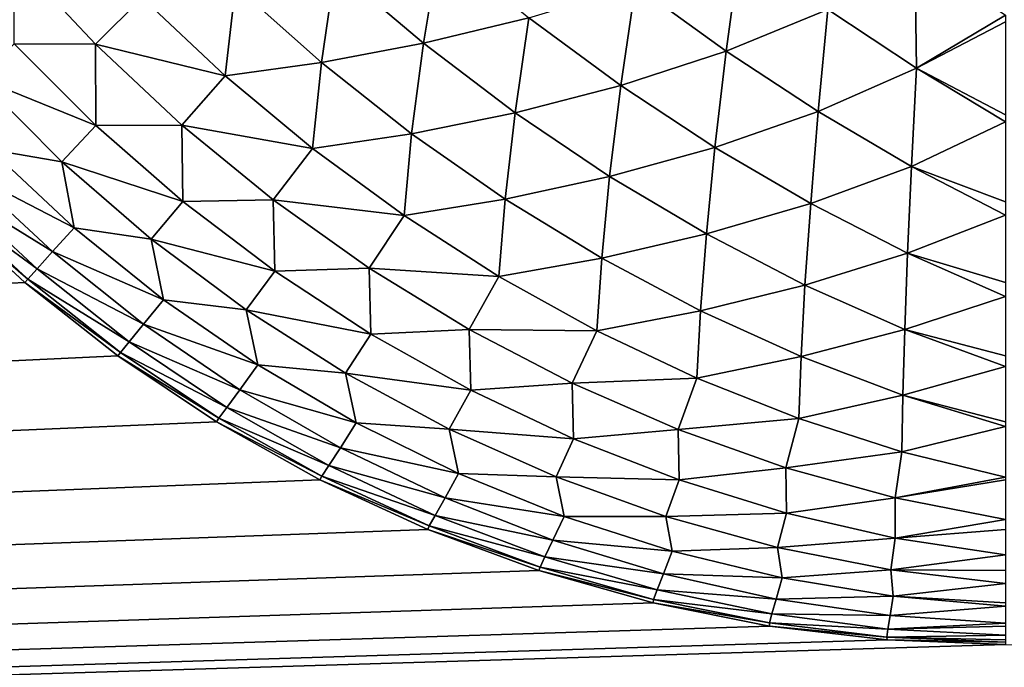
# Model space of a CAD drawing. Extents: x -302 to 302, y -900 to 900.
# Tile 95 of 256: x -118.202 to -116.702, y -879.035 to -878.049. Entities that reach past the tile are written whole.
import ezdxf

# ---------------------------------------------------------------- set-up
doc = ezdxf.new("R2010")
doc.units = 0
doc.header["$LTSCALE"] = 81.481481
for name, color, linetype in [('516', 7, 'CONTINUOUS'), ('547', 7, 'CONTINUOUS'), ('637', 7, 'CONTINUOUS'), ('644', 7, 'CONTINUOUS')]:
    doc.layers.add(name, color=color, linetype=linetype)

msp = doc.modelspace()

# ---------------------------------------------------------------- linework, layer by layer
at = {"layer": '516', "color": 7, "linetype": 'CONTINUOUS'}
for points in [[(-118.1937, -878.4489), (-149.75, -880), (-118.3263, -878.3263), (-118.1937, -878.4489)], [(-118.0519, -878.5607), (-149.75, -880), (-118.1937, -878.4489), (-118.0519, -878.5607)], [(-117.9017, -878.6611), (-149.75, -880), (-118.0519, -878.5607), (-117.9017, -878.6611)], [(-117.7442, -878.7493), (-149.75, -880), (-117.9017, -878.6611), (-117.7442, -878.7493)], [(-117.5802, -878.8249), (-149.75, -880), (-117.7442, -878.7493), (-117.5802, -878.8249)], [(-117.4107, -878.8874), (-149.75, -880), (-117.5802, -878.8249), (-117.4107, -878.8874)], [(-117.2369, -878.9365), (-149.75, -880), (-117.4107, -878.8874), (-117.2369, -878.9365)], [(-117.0598, -878.9717), (-149.75, -880), (-117.2369, -878.9365), (-117.0598, -878.9717)], [(-116.8805, -878.9929), (-149.75, -880), (-117.0598, -878.9717), (-116.8805, -878.9929)], [(-116.7, -879), (-149.75, -880), (-116.8805, -878.9929), (-116.7, -879)], [(-1.25, -880), (-149.75, -880), (-116.7, -879), (-1.25, -880)]]:
    msp.add_3dface(points, dxfattribs=at)
at = {"layer": '547', "color": 7, "linetype": 'CONTINUOUS'}
for points in [[(-119.25, -900, 6.9), (-112.75, -900, 6.9), (-112.75, 900, 6.9), (-119.25, -900, 6.9)], [(-119.25, -900, 6.9), (-112.75, 900, 6.9), (-119.25, 900, 6.9), (-119.25, -900, 6.9)]]:
    msp.add_3dface(points, dxfattribs=at)
at = {"layer": '637', "color": 7, "linetype": 'CONTINUOUS'}
for points in [[(-118.1937, -878.4489), (-118.3263, -878.3263), (-118.1937, -878.4489, -22.7), (-118.1937, -878.4489)], [(-118.1937, -878.4489, -22.7), (-118.3263, -878.3263), (-118.3263, -878.3263, -22.7), (-118.1937, -878.4489, -22.7)], [(-118.0519, -878.5607), (-118.1937, -878.4489), (-118.0519, -878.5607, -22.7), (-118.0519, -878.5607)], [(-118.0519, -878.5607, -22.7), (-118.1937, -878.4489), (-118.1937, -878.4489, -22.7), (-118.0519, -878.5607, -22.7)], [(-117.9017, -878.6611), (-118.0519, -878.5607), (-117.9017, -878.6611, -22.7), (-117.9017, -878.6611)], [(-117.9017, -878.6611, -22.7), (-118.0519, -878.5607), (-118.0519, -878.5607, -22.7), (-117.9017, -878.6611, -22.7)], [(-117.7442, -878.7493), (-117.9017, -878.6611), (-117.7442, -878.7493, -22.7), (-117.7442, -878.7493)], [(-117.7442, -878.7493, -22.7), (-117.9017, -878.6611), (-117.9017, -878.6611, -22.7), (-117.7442, -878.7493, -22.7)], [(-117.5802, -878.8249), (-117.7442, -878.7493), (-117.5802, -878.8249, -22.7), (-117.5802, -878.8249)], [(-117.5802, -878.8249, -22.7), (-117.7442, -878.7493), (-117.7442, -878.7493, -22.7), (-117.5802, -878.8249, -22.7)], [(-117.4107, -878.8874), (-117.5802, -878.8249), (-117.4107, -878.8874, -22.7), (-117.4107, -878.8874)], [(-117.4107, -878.8874, -22.7), (-117.5802, -878.8249), (-117.5802, -878.8249, -22.7), (-117.4107, -878.8874, -22.7)], [(-117.2369, -878.9365), (-117.4107, -878.8874), (-117.2369, -878.9365, -22.7), (-117.2369, -878.9365)], [(-117.2369, -878.9365, -22.7), (-117.4107, -878.8874), (-117.4107, -878.8874, -22.7), (-117.2369, -878.9365, -22.7)], [(-117.0598, -878.9717), (-117.2369, -878.9365), (-117.0598, -878.9717, -22.7), (-117.0598, -878.9717)], [(-117.0598, -878.9717, -22.7), (-117.2369, -878.9365), (-117.2369, -878.9365, -22.7), (-117.0598, -878.9717, -22.7)], [(-116.8805, -878.9929), (-117.0598, -878.9717), (-116.8805, -878.9929, -22.7), (-116.8805, -878.9929)], [(-116.8805, -878.9929, -22.7), (-117.0598, -878.9717), (-117.0598, -878.9717, -22.7), (-116.8805, -878.9929, -22.7)], [(-116.7, -879), (-116.8805, -878.9929), (-116.7, -879, -22.7), (-116.7, -879)], [(-116.7, -879, -22.7), (-116.8805, -878.9929), (-116.8805, -878.9929, -22.7), (-116.7, -879, -22.7)]]:
    msp.add_3dface(points, dxfattribs=at)
at = {"layer": '644', "color": 7, "linetype": 'CONTINUOUS'}
for points in [[(-117.7209, -877.9707, -24.3227), (-117.5616, -877.935, -24.4385), (-117.5867, -878.0846, -24.3083), (-117.7209, -877.9707, -24.3227)], [(-117.5616, -877.935, -24.4385), (-117.426, -878.0458, -24.418), (-117.5867, -878.0846, -24.3083), (-117.5616, -877.935, -24.4385)], [(-117.2636, -877.9968, -24.514), (-117.1039, -877.9365, -24.5968), (-117.1257, -878.0968, -24.477), (-117.2636, -877.9968, -24.514)], [(-117.1039, -877.9365, -24.5968), (-116.9706, -878.0332, -24.5546), (-117.1257, -878.0968, -24.477), (-117.1039, -877.9365, -24.5968)], [(-118.2094, -877.9547, -23.899), (-118.0863, -878.0863, -23.9027), (-118.2099, -878.0855, -23.7442), (-118.2094, -877.9547, -23.899)], [(-118.2094, -877.9547, -23.899), (-118.0152, -878.0152, -24.0529), (-118.0863, -878.0863, -23.9027), (-118.2094, -877.9547, -23.899)], [(-116.9706, -878.0332, -24.5546), (-116.8381, -877.9473, -24.6275), (-116.8358, -878.1226, -24.5021), (-116.9706, -878.0332, -24.5546)], [(-116.8381, -877.9473, -24.6275), (-116.7, -878.0422, -24.5678), (-116.8358, -878.1226, -24.5021), (-116.8381, -877.9473, -24.6275)], [(-117.873, -877.9973, -24.1937), (-117.7209, -877.9707, -24.3227), (-117.7419, -878.114, -24.185), (-117.873, -877.9973, -24.1937)], [(-117.7209, -877.9707, -24.3227), (-117.5867, -878.0846, -24.3083), (-117.7419, -878.114, -24.185), (-117.7209, -877.9707, -24.3227)], [(-118.0152, -878.0152, -24.0529), (-117.873, -877.9973, -24.1937), (-117.8887, -878.1342, -24.0491), (-118.0152, -878.0152, -24.0529)], [(-117.873, -877.9973, -24.1937), (-117.7419, -878.114, -24.185), (-117.8887, -878.1342, -24.0491), (-117.873, -877.9973, -24.1937)], [(-117.426, -878.0458, -24.418), (-117.2636, -877.9968, -24.514), (-117.2862, -878.1488, -24.3874), (-117.426, -878.0458, -24.418)], [(-117.2636, -877.9968, -24.514), (-117.1257, -878.0968, -24.477), (-117.2862, -878.1488, -24.3874), (-117.2636, -877.9968, -24.514)], [(-118.0152, -878.0152, -24.0529), (-117.8887, -878.1342, -24.0491), (-118.0863, -878.0863, -23.9027), (-118.0152, -878.0152, -24.0529)], [(-117.1257, -878.0968, -24.477), (-116.9706, -878.0332, -24.5546), (-116.9854, -878.1887, -24.4298), (-117.1257, -878.0968, -24.477)], [(-116.9706, -878.0332, -24.5546), (-116.8358, -878.1226, -24.5021), (-116.9854, -878.1887, -24.4298), (-116.9706, -878.0332, -24.5546)], [(-117.5867, -878.0846, -24.3083), (-117.426, -878.0458, -24.418), (-117.4471, -878.1904, -24.2844), (-117.5867, -878.0846, -24.3083)], [(-117.426, -878.0458, -24.418), (-117.2862, -878.1488, -24.3874), (-117.4471, -878.1904, -24.2844), (-117.426, -878.0458, -24.418)], [(-116.7, -878.0422, -24.5678), (-116.7, -878.0519, -24.5607), (-116.8358, -878.1226, -24.5021), (-116.7, -878.0422, -24.5678)], [(-116.7, -878.0519, -24.5607), (-116.7, -878.1937, -24.4489), (-116.8358, -878.1226, -24.5021), (-116.7, -878.0519, -24.5607)], [(-118.2099, -878.0855, -23.7442), (-118.0855, -878.2099, -23.7442), (-118.265, -878.1374, -23.5802), (-118.2099, -878.0855, -23.7442)], [(-118.2099, -878.0855, -23.7442), (-118.0863, -878.0863, -23.9027), (-118.0855, -878.2099, -23.7442), (-118.2099, -878.0855, -23.7442)], [(-118.0863, -878.0863, -23.9027), (-117.8887, -878.1342, -24.0491), (-117.9547, -878.2094, -23.899), (-118.0863, -878.0863, -23.9027)], [(-118.0863, -878.0863, -23.9027), (-117.9547, -878.2094, -23.899), (-118.0855, -878.2099, -23.7442), (-118.0863, -878.0863, -23.9027)], [(-117.7419, -878.114, -24.185), (-117.5867, -878.0846, -24.3083), (-117.6046, -878.2224, -24.1676), (-117.7419, -878.114, -24.185)], [(-117.5867, -878.0846, -24.3083), (-117.4471, -878.1904, -24.2844), (-117.6046, -878.2224, -24.1676), (-117.5867, -878.0846, -24.3083)], [(-117.2862, -878.1488, -24.3874), (-117.1257, -878.0968, -24.477), (-117.1429, -878.2432, -24.3469), (-117.2862, -878.1488, -24.3874)], [(-117.1257, -878.0968, -24.477), (-116.9854, -878.1887, -24.4298), (-117.1429, -878.2432, -24.3469), (-117.1257, -878.0968, -24.477)], [(-117.8887, -878.1342, -24.0491), (-117.7419, -878.114, -24.185), (-117.7554, -878.245, -24.0375), (-117.8887, -878.1342, -24.0491)], [(-117.7419, -878.114, -24.185), (-117.6046, -878.2224, -24.1676), (-117.7554, -878.245, -24.0375), (-117.7419, -878.114, -24.185)], [(-116.9854, -878.1887, -24.4298), (-116.8358, -878.1226, -24.5021), (-116.8434, -878.2721, -24.3727), (-116.9854, -878.1887, -24.4298)], [(-116.8358, -878.1226, -24.5021), (-116.7, -878.2042, -24.4399), (-116.8434, -878.2721, -24.3727), (-116.8358, -878.1226, -24.5021)], [(-116.7, -878.1937, -24.4489), (-116.7, -878.2042, -24.4399), (-116.8358, -878.1226, -24.5021), (-116.7, -878.1937, -24.4489)], [(-118.265, -878.1374, -23.5802), (-118.0855, -878.2099, -23.7442), (-118.1374, -878.265, -23.5802), (-118.265, -878.1374, -23.5802)], [(-118.265, -878.1374, -23.5802), (-118.1374, -878.265, -23.5802), (-118.2466, -878.2466, -23.4113), (-118.265, -878.1374, -23.5802)], [(-117.8887, -878.1342, -24.0491), (-117.7554, -878.245, -24.0375), (-117.9547, -878.2094, -23.899), (-117.8887, -878.1342, -24.0491)], [(-117.4471, -878.1904, -24.2844), (-117.2862, -878.1488, -24.3874), (-117.3032, -878.2874, -24.2512), (-117.4471, -878.1904, -24.2844)], [(-117.2862, -878.1488, -24.3874), (-117.1429, -878.2432, -24.3469), (-117.3032, -878.2874, -24.2512), (-117.2862, -878.1488, -24.3874)], [(-117.6046, -878.2224, -24.1676), (-117.4471, -878.1904, -24.2844), (-117.4622, -878.322, -24.1417), (-117.6046, -878.2224, -24.1676)], [(-117.4471, -878.1904, -24.2844), (-117.3032, -878.2874, -24.2512), (-117.4622, -878.322, -24.1417), (-117.4471, -878.1904, -24.2844)], [(-117.1429, -878.2432, -24.3469), (-116.9854, -878.1887, -24.4298), (-116.9969, -878.3286, -24.2967), (-117.1429, -878.2432, -24.3469)], [(-116.9854, -878.1887, -24.4298), (-116.8434, -878.2721, -24.3727), (-116.9969, -878.3286, -24.2967), (-116.9854, -878.1887, -24.4298)], [(-118.0855, -878.2099, -23.7442), (-117.953, -878.3255, -23.7381), (-118.1374, -878.265, -23.5802), (-118.0855, -878.2099, -23.7442)], [(-118.0855, -878.2099, -23.7442), (-117.9547, -878.2094, -23.899), (-117.953, -878.3255, -23.7381), (-118.0855, -878.2099, -23.7442)], [(-117.9547, -878.2094, -23.899), (-117.7554, -878.245, -24.0375), (-117.8154, -878.3232, -23.8879), (-117.9547, -878.2094, -23.899)], [(-117.9547, -878.2094, -23.899), (-117.8154, -878.3232, -23.8879), (-117.953, -878.3255, -23.7381), (-117.9547, -878.2094, -23.899)], [(-116.7, -878.2042, -24.4399), (-116.7, -878.3263, -24.3263), (-116.8434, -878.2721, -24.3727), (-116.7, -878.2042, -24.4399)], [(-117.7554, -878.245, -24.0375), (-117.6046, -878.2224, -24.1676), (-117.6162, -878.347, -24.0183), (-117.7554, -878.245, -24.0375)], [(-117.6046, -878.2224, -24.1676), (-117.4622, -878.322, -24.1417), (-117.6162, -878.347, -24.0183), (-117.6046, -878.2224, -24.1676)], [(-117.3032, -878.2874, -24.2512), (-117.1429, -878.2432, -24.3469), (-117.1557, -878.375, -24.2088), (-117.3032, -878.2874, -24.2512)], [(-117.1429, -878.2432, -24.3469), (-116.9969, -878.3286, -24.2967), (-117.1557, -878.375, -24.2088), (-117.1429, -878.2432, -24.3469)], [(-118.2466, -878.2466, -23.4113), (-118.1187, -878.3656, -23.4092), (-118.2813, -878.2813, -23.2373), (-118.2466, -878.2466, -23.4113)], [(-118.2466, -878.2466, -23.4113), (-118.1374, -878.265, -23.5802), (-118.1187, -878.3656, -23.4092), (-118.2466, -878.2466, -23.4113)], [(-117.7554, -878.245, -24.0375), (-117.6162, -878.347, -24.0183), (-117.8154, -878.3232, -23.8879), (-117.7554, -878.245, -24.0375)], [(-118.1374, -878.265, -23.5802), (-117.953, -878.3255, -23.7381), (-118.0011, -878.3829, -23.5748), (-118.1374, -878.265, -23.5802)], [(-118.1374, -878.265, -23.5802), (-118.0011, -878.3829, -23.5748), (-118.1187, -878.3656, -23.4092), (-118.1374, -878.265, -23.5802)], [(-116.9969, -878.3286, -24.2967), (-116.8434, -878.2721, -24.3727), (-116.8493, -878.4044, -24.2371), (-116.9969, -878.3286, -24.2967)], [(-116.8434, -878.2721, -24.3727), (-116.7, -878.3463, -24.3061), (-116.8493, -878.4044, -24.2371), (-116.8434, -878.2721, -24.3727)], [(-116.7, -878.3263, -24.3263), (-116.7, -878.3463, -24.3061), (-116.8434, -878.2721, -24.3727), (-116.7, -878.3263, -24.3263)], [(-118.2813, -878.2813, -23.2373), (-118.1514, -878.4019, -23.2357), (-118.3063, -878.3063, -23.06), (-118.2813, -878.2813, -23.2373)], [(-118.2813, -878.2813, -23.2373), (-118.1187, -878.3656, -23.4092), (-118.1514, -878.4019, -23.2357), (-118.2813, -878.2813, -23.2373)], [(-117.4622, -878.322, -24.1417), (-117.3032, -878.2874, -24.2512), (-117.3152, -878.412, -24.1073), (-117.4622, -878.322, -24.1417)], [(-117.3032, -878.2874, -24.2512), (-117.1557, -878.375, -24.2088), (-117.3152, -878.412, -24.1073), (-117.3032, -878.2874, -24.2512)], [(-118.3213, -878.3213, -22.8805), (-118.3063, -878.3063, -23.06), (-118.175, -878.4279, -23.0589), (-118.3213, -878.3213, -22.8805)], [(-118.3063, -878.3063, -23.06), (-118.1514, -878.4019, -23.2357), (-118.175, -878.4279, -23.0589), (-118.3063, -878.3063, -23.06)], [(-118.1891, -878.4436, -22.8799), (-118.3263, -878.3263, -22.7), (-118.3213, -878.3213, -22.8805), (-118.1891, -878.4436, -22.8799)], [(-118.1937, -878.4489, -22.7), (-118.3263, -878.3263, -22.7), (-118.1891, -878.4436, -22.8799), (-118.1937, -878.4489, -22.7)], [(-118.1891, -878.4436, -22.8799), (-118.3213, -878.3213, -22.8805), (-118.175, -878.4279, -23.0589), (-118.1891, -878.4436, -22.8799)], [(-117.953, -878.3255, -23.7381), (-117.8131, -878.4316, -23.7259), (-118.0011, -878.3829, -23.5748), (-117.953, -878.3255, -23.7381)], [(-117.953, -878.3255, -23.7381), (-117.8154, -878.3232, -23.8879), (-117.8131, -878.4316, -23.7259), (-117.953, -878.3255, -23.7381)], [(-117.8154, -878.3232, -23.8879), (-117.6162, -878.347, -24.0183), (-117.6693, -878.427, -23.8696), (-117.8154, -878.3232, -23.8879)], [(-117.8154, -878.3232, -23.8879), (-117.6693, -878.427, -23.8696), (-117.8131, -878.4316, -23.7259), (-117.8154, -878.3232, -23.8879)], [(-117.6162, -878.347, -24.0183), (-117.4622, -878.322, -24.1417), (-117.4716, -878.4396, -23.9916), (-117.6162, -878.347, -24.0183)], [(-117.4622, -878.322, -24.1417), (-117.3152, -878.412, -24.1073), (-117.4716, -878.4396, -23.9916), (-117.4622, -878.322, -24.1417)], [(-117.1557, -878.375, -24.2088), (-116.9969, -878.3286, -24.2967), (-117.0056, -878.4528, -24.1575), (-117.1557, -878.375, -24.2088)], [(-116.9969, -878.3286, -24.2967), (-116.8493, -878.4044, -24.2371), (-117.0056, -878.4528, -24.1575), (-116.9969, -878.3286, -24.2967)], [(-117.6162, -878.347, -24.0183), (-117.4716, -878.4396, -23.9916), (-117.6693, -878.427, -23.8696), (-117.6162, -878.347, -24.0183)], [(-116.7, -878.3463, -24.3061), (-116.7, -878.4489, -24.1937), (-116.8493, -878.4044, -24.2371), (-116.7, -878.3463, -24.3061)], [(-118.1187, -878.3656, -23.4092), (-117.9826, -878.475, -23.4031), (-118.1514, -878.4019, -23.2357), (-118.1187, -878.3656, -23.4092)], [(-118.1187, -878.3656, -23.4092), (-118.0011, -878.3829, -23.5748), (-117.9826, -878.475, -23.4031), (-118.1187, -878.3656, -23.4092)], [(-117.3152, -878.412, -24.1073), (-117.1557, -878.375, -24.2088), (-117.1647, -878.4921, -24.0647), (-117.3152, -878.412, -24.1073)], [(-117.1557, -878.375, -24.2088), (-117.0056, -878.4528, -24.1575), (-117.1647, -878.4921, -24.0647), (-117.1557, -878.375, -24.2088)], [(-118.0011, -878.3829, -23.5748), (-117.8131, -878.4316, -23.7259), (-117.8567, -878.4904, -23.564), (-118.0011, -878.3829, -23.5748)], [(-118.0011, -878.3829, -23.5748), (-117.8567, -878.4904, -23.564), (-117.9826, -878.475, -23.4031), (-118.0011, -878.3829, -23.5748)], [(-118.1514, -878.4019, -23.2357), (-118.0128, -878.5124, -23.2309), (-118.175, -878.4279, -23.0589), (-118.1514, -878.4019, -23.2357)], [(-118.1514, -878.4019, -23.2357), (-117.9826, -878.475, -23.4031), (-118.0128, -878.5124, -23.2309), (-118.1514, -878.4019, -23.2357)], [(-117.0056, -878.4528, -24.1575), (-116.8493, -878.4044, -24.2371), (-116.8536, -878.5202, -24.0976), (-117.0056, -878.4528, -24.1575)], [(-116.8493, -878.4044, -24.2371), (-116.7, -878.47, -24.1687), (-116.8536, -878.5202, -24.0976), (-116.8493, -878.4044, -24.2371)], [(-116.7, -878.4489, -24.1937), (-116.7, -878.47, -24.1687), (-116.8493, -878.4044, -24.2371), (-116.7, -878.4489, -24.1937)], [(-117.4716, -878.4396, -23.9916), (-117.3152, -878.412, -24.1073), (-117.3227, -878.5223, -23.9576), (-117.4716, -878.4396, -23.9916)], [(-117.3152, -878.412, -24.1073), (-117.1647, -878.4921, -24.0647), (-117.3227, -878.5223, -23.9576), (-117.3152, -878.412, -24.1073)], [(-118.1891, -878.4436, -22.8799), (-118.175, -878.4279, -23.0589), (-118.0347, -878.5391, -23.0556), (-118.1891, -878.4436, -22.8799)], [(-118.175, -878.4279, -23.0589), (-118.0128, -878.5124, -23.2309), (-118.0347, -878.5391, -23.0556), (-118.175, -878.4279, -23.0589)], [(-117.8131, -878.4316, -23.7259), (-117.6667, -878.5275, -23.7077), (-117.8567, -878.4904, -23.564), (-117.8131, -878.4316, -23.7259)], [(-117.8131, -878.4316, -23.7259), (-117.6693, -878.427, -23.8696), (-117.6667, -878.5275, -23.7077), (-117.8131, -878.4316, -23.7259)], [(-117.6693, -878.427, -23.8696), (-117.4716, -878.4396, -23.9916), (-117.5172, -878.5203, -23.8441), (-117.6693, -878.427, -23.8696)], [(-117.6693, -878.427, -23.8696), (-117.5172, -878.5203, -23.8441), (-117.6667, -878.5275, -23.7077), (-117.6693, -878.427, -23.8696)], [(-118.0478, -878.5552, -22.8782), (-118.1937, -878.4489, -22.7), (-118.1891, -878.4436, -22.8799), (-118.0478, -878.5552, -22.8782)], [(-118.0519, -878.5607, -22.7), (-118.1937, -878.4489, -22.7), (-118.0478, -878.5552, -22.8782), (-118.0519, -878.5607, -22.7)], [(-118.0478, -878.5552, -22.8782), (-118.1891, -878.4436, -22.8799), (-118.0347, -878.5391, -23.0556), (-118.0478, -878.5552, -22.8782)], [(-117.4716, -878.4396, -23.9916), (-117.3227, -878.5223, -23.9576), (-117.5172, -878.5203, -23.8441), (-117.4716, -878.4396, -23.9916)], [(-117.1647, -878.4921, -24.0647), (-117.0056, -878.4528, -24.1575), (-117.0114, -878.5617, -24.0141), (-117.1647, -878.4921, -24.0647)], [(-117.0056, -878.4528, -24.1575), (-116.8536, -878.5202, -24.0976), (-117.0114, -878.5617, -24.0141), (-117.0056, -878.4528, -24.1575)], [(-117.9826, -878.475, -23.4031), (-117.839, -878.5742, -23.3928), (-118.0128, -878.5124, -23.2309), (-117.9826, -878.475, -23.4031)], [(-117.9826, -878.475, -23.4031), (-117.8567, -878.4904, -23.564), (-117.839, -878.5742, -23.3928), (-117.9826, -878.475, -23.4031)], [(-116.7, -878.47, -24.1687), (-116.7, -878.5607, -24.0519), (-116.8536, -878.5202, -24.0976), (-116.7, -878.47, -24.1687)], [(-117.8567, -878.4904, -23.564), (-117.6667, -878.5275, -23.7077), (-117.7053, -878.587, -23.5479), (-117.8567, -878.4904, -23.564)], [(-117.8567, -878.4904, -23.564), (-117.7053, -878.587, -23.5479), (-117.839, -878.5742, -23.3928), (-117.8567, -878.4904, -23.564)], [(-117.3227, -878.5223, -23.9576), (-117.1647, -878.4921, -24.0647), (-117.1702, -878.5946, -23.9163), (-117.3227, -878.5223, -23.9576)], [(-117.1647, -878.4921, -24.0647), (-117.0114, -878.5617, -24.0141), (-117.1702, -878.5946, -23.9163), (-117.1647, -878.4921, -24.0647)], [(-118.0128, -878.5124, -23.2309), (-117.8664, -878.6121, -23.223), (-118.0347, -878.5391, -23.0556), (-118.0128, -878.5124, -23.2309)], [(-118.0128, -878.5124, -23.2309), (-117.839, -878.5742, -23.3928), (-117.8664, -878.6121, -23.223), (-118.0128, -878.5124, -23.2309)], [(-117.6667, -878.5275, -23.7077), (-117.5147, -878.6128, -23.6836), (-117.7053, -878.587, -23.5479), (-117.6667, -878.5275, -23.7077)], [(-117.6667, -878.5275, -23.7077), (-117.5172, -878.5203, -23.8441), (-117.5147, -878.6128, -23.6836), (-117.6667, -878.5275, -23.7077)], [(-117.5172, -878.5203, -23.8441), (-117.3227, -878.5223, -23.9576), (-117.3601, -878.6023, -23.8115), (-117.5172, -878.5203, -23.8441)], [(-117.5172, -878.5203, -23.8441), (-117.3601, -878.6023, -23.8115), (-117.5147, -878.6128, -23.6836), (-117.5172, -878.5203, -23.8441)], [(-117.3227, -878.5223, -23.9576), (-117.1702, -878.5946, -23.9163), (-117.3601, -878.6023, -23.8115), (-117.3227, -878.5223, -23.9576)], [(-117.0114, -878.5617, -24.0141), (-116.8536, -878.5202, -24.0976), (-116.8564, -878.6205, -23.9559), (-117.0114, -878.5617, -24.0141)], [(-116.8536, -878.5202, -24.0976), (-116.7, -878.5767, -24.0297), (-116.8564, -878.6205, -23.9559), (-116.8536, -878.5202, -24.0976)], [(-116.7, -878.5607, -24.0519), (-116.7, -878.5767, -24.0297), (-116.8536, -878.5202, -24.0976), (-116.7, -878.5607, -24.0519)], [(-118.0478, -878.5552, -22.8782), (-118.0347, -878.5391, -23.0556), (-117.8863, -878.6391, -23.0502), (-118.0478, -878.5552, -22.8782)], [(-118.0347, -878.5391, -23.0556), (-117.8664, -878.6121, -23.223), (-117.8863, -878.6391, -23.0502), (-118.0347, -878.5391, -23.0556)], [(-117.8982, -878.6554, -22.8755), (-118.0519, -878.5607, -22.7), (-118.0478, -878.5552, -22.8782), (-117.8982, -878.6554, -22.8755)], [(-117.8982, -878.6554, -22.8755), (-118.0478, -878.5552, -22.8782), (-117.8863, -878.6391, -23.0502), (-117.8982, -878.6554, -22.8755)], [(-117.9017, -878.6611, -22.7), (-118.0519, -878.5607, -22.7), (-117.8982, -878.6554, -22.8755), (-117.9017, -878.6611, -22.7)], [(-117.1702, -878.5946, -23.9163), (-117.0114, -878.5617, -24.0141), (-117.0151, -878.6561, -23.8681), (-117.1702, -878.5946, -23.9163)], [(-117.0114, -878.5617, -24.0141), (-116.8564, -878.6205, -23.9559), (-117.0151, -878.6561, -23.8681), (-117.0114, -878.5617, -24.0141)], [(-117.839, -878.5742, -23.3928), (-117.6889, -878.6625, -23.3786), (-117.8664, -878.6121, -23.223), (-117.839, -878.5742, -23.3928)], [(-117.839, -878.5742, -23.3928), (-117.7053, -878.587, -23.5479), (-117.6889, -878.6625, -23.3786), (-117.839, -878.5742, -23.3928)], [(-117.7053, -878.587, -23.5479), (-117.5147, -878.6128, -23.6836), (-117.5476, -878.6719, -23.5265), (-117.7053, -878.587, -23.5479)], [(-117.7053, -878.587, -23.5479), (-117.5476, -878.6719, -23.5265), (-117.6889, -878.6625, -23.3786), (-117.7053, -878.587, -23.5479)], [(-116.7, -878.5767, -24.0297), (-116.7, -878.6611, -23.9017), (-116.8564, -878.6205, -23.9559), (-116.7, -878.5767, -24.0297)], [(-117.5147, -878.6128, -23.6836), (-117.3601, -878.6023, -23.8115), (-117.3579, -878.6868, -23.6538), (-117.5147, -878.6128, -23.6836)], [(-117.3601, -878.6023, -23.8115), (-117.1702, -878.5946, -23.9163), (-117.1989, -878.6727, -23.7721), (-117.3601, -878.6023, -23.8115)], [(-117.3601, -878.6023, -23.8115), (-117.1989, -878.6727, -23.7721), (-117.3579, -878.6868, -23.6538), (-117.3601, -878.6023, -23.8115)], [(-117.1702, -878.5946, -23.9163), (-117.0151, -878.6561, -23.8681), (-117.1989, -878.6727, -23.7721), (-117.1702, -878.5946, -23.9163)], [(-117.8664, -878.6121, -23.223), (-117.7131, -878.7004, -23.2119), (-117.8863, -878.6391, -23.0502), (-117.8664, -878.6121, -23.223)], [(-117.8664, -878.6121, -23.223), (-117.6889, -878.6625, -23.3786), (-117.7131, -878.7004, -23.2119), (-117.8664, -878.6121, -23.223)], [(-117.5147, -878.6128, -23.6836), (-117.3579, -878.6868, -23.6538), (-117.5476, -878.6719, -23.5265), (-117.5147, -878.6128, -23.6836)], [(-117.0151, -878.6561, -23.8681), (-116.8564, -878.6205, -23.9559), (-116.8581, -878.7064, -23.8133), (-117.0151, -878.6561, -23.8681)], [(-116.8564, -878.6205, -23.9559), (-116.7, -878.668, -23.8904), (-116.8581, -878.7064, -23.8133), (-116.8564, -878.6205, -23.9559)], [(-116.7, -878.6611, -23.9017), (-116.7, -878.668, -23.8904), (-116.8564, -878.6205, -23.9559), (-116.7, -878.6611, -23.9017)], [(-117.8982, -878.6554, -22.8755), (-117.8863, -878.6391, -23.0502), (-117.7308, -878.7273, -23.0427), (-117.8982, -878.6554, -22.8755)], [(-117.8863, -878.6391, -23.0502), (-117.7131, -878.7004, -23.2119), (-117.7308, -878.7273, -23.0427), (-117.8863, -878.6391, -23.0502)], [(-117.7412, -878.7436, -22.8717), (-117.9017, -878.6611, -22.7), (-117.8982, -878.6554, -22.8755), (-117.7412, -878.7436, -22.8717)], [(-117.7442, -878.7493, -22.7), (-117.9017, -878.6611, -22.7), (-117.7412, -878.7436, -22.8717), (-117.7442, -878.7493, -22.7)], [(-117.7412, -878.7436, -22.8717), (-117.8982, -878.6554, -22.8755), (-117.7308, -878.7273, -23.0427), (-117.7412, -878.7436, -22.8717)], [(-117.6889, -878.6625, -23.3786), (-117.5331, -878.7395, -23.3605), (-117.7131, -878.7004, -23.2119), (-117.6889, -878.6625, -23.3786)], [(-117.6889, -878.6625, -23.3786), (-117.5476, -878.6719, -23.5265), (-117.5331, -878.7395, -23.3605), (-117.6889, -878.6625, -23.3786)], [(-117.1989, -878.6727, -23.7721), (-117.0151, -878.6561, -23.8681), (-117.0347, -878.731, -23.7262), (-117.1989, -878.6727, -23.7721)], [(-117.0151, -878.6561, -23.8681), (-116.8581, -878.7064, -23.8133), (-117.0347, -878.731, -23.7262), (-117.0151, -878.6561, -23.8681)], [(-117.5476, -878.6719, -23.5265), (-117.3579, -878.6868, -23.6538), (-117.3847, -878.7447, -23.5002), (-117.5476, -878.6719, -23.5265)], [(-117.5476, -878.6719, -23.5265), (-117.3847, -878.7447, -23.5002), (-117.5331, -878.7395, -23.3605), (-117.5476, -878.6719, -23.5265)], [(-117.3579, -878.6868, -23.6538), (-117.1989, -878.6727, -23.7721), (-117.1972, -878.7492, -23.6184), (-117.3579, -878.6868, -23.6538)], [(-117.1989, -878.6727, -23.7721), (-117.0347, -878.731, -23.7262), (-117.1972, -878.7492, -23.6184), (-117.1989, -878.6727, -23.7721)], [(-116.7, -878.668, -23.8904), (-116.7, -878.7452, -23.7522), (-116.8581, -878.7064, -23.8133), (-116.7, -878.668, -23.8904)], [(-117.3579, -878.6868, -23.6538), (-117.1972, -878.7492, -23.6184), (-117.3847, -878.7447, -23.5002), (-117.3579, -878.6868, -23.6538)], [(-117.7131, -878.7004, -23.2119), (-117.5538, -878.7768, -23.1978), (-117.7308, -878.7273, -23.0427), (-117.7131, -878.7004, -23.2119)], [(-117.7131, -878.7004, -23.2119), (-117.5331, -878.7395, -23.3605), (-117.5538, -878.7768, -23.1978), (-117.7131, -878.7004, -23.2119)], [(-117.0347, -878.731, -23.7262), (-116.8581, -878.7064, -23.8133), (-116.8684, -878.7768, -23.6739), (-117.0347, -878.731, -23.7262)], [(-116.8581, -878.7064, -23.8133), (-116.7, -878.7452, -23.7522), (-116.8684, -878.7768, -23.6739), (-116.8581, -878.7064, -23.8133)], [(-117.7412, -878.7436, -22.8717), (-117.7308, -878.7273, -23.0427), (-117.569, -878.8033, -23.0331), (-117.7412, -878.7436, -22.8717)], [(-117.7308, -878.7273, -23.0427), (-117.5538, -878.7768, -23.1978), (-117.569, -878.8033, -23.0331), (-117.7308, -878.7273, -23.0427)], [(-117.1972, -878.7492, -23.6184), (-117.0347, -878.731, -23.7262), (-117.0336, -878.7997, -23.5775), (-117.1972, -878.7492, -23.6184)], [(-117.0347, -878.731, -23.7262), (-116.8684, -878.7768, -23.6739), (-117.0336, -878.7997, -23.5775), (-117.0347, -878.731, -23.7262)], [(-117.5779, -878.8193, -22.8668), (-117.7442, -878.7493, -22.7), (-117.7412, -878.7436, -22.8717), (-117.5779, -878.8193, -22.8668)], [(-117.5802, -878.8249, -22.7), (-117.7442, -878.7493, -22.7), (-117.5779, -878.8193, -22.8668), (-117.5802, -878.8249, -22.7)], [(-117.5779, -878.8193, -22.8668), (-117.7412, -878.7436, -22.8717), (-117.569, -878.8033, -23.0331), (-117.5779, -878.8193, -22.8668)], [(-117.5331, -878.7395, -23.3605), (-117.3725, -878.8048, -23.3386), (-117.5538, -878.7768, -23.1978), (-117.5331, -878.7395, -23.3605)], [(-117.5331, -878.7395, -23.3605), (-117.3847, -878.7447, -23.5002), (-117.3725, -878.8048, -23.3386), (-117.5331, -878.7395, -23.3605)], [(-117.3847, -878.7447, -23.5002), (-117.1972, -878.7492, -23.6184), (-117.2177, -878.805, -23.4688), (-117.3847, -878.7447, -23.5002)], [(-117.3847, -878.7447, -23.5002), (-117.2177, -878.805, -23.4688), (-117.3725, -878.8048, -23.3386), (-117.3847, -878.7447, -23.5002)], [(-117.1972, -878.7492, -23.6184), (-117.0336, -878.7997, -23.5775), (-117.2177, -878.805, -23.4688), (-117.1972, -878.7492, -23.6184)], [(-116.7, -878.7452, -23.7522), (-116.7, -878.7493, -23.7442), (-116.8684, -878.7768, -23.6739), (-116.7, -878.7452, -23.7522)], [(-116.7, -878.7493, -23.7442), (-116.7, -878.8097, -23.616), (-116.8684, -878.7768, -23.6739), (-116.7, -878.7493, -23.7442)], [(-117.5538, -878.7768, -23.1978), (-117.3894, -878.8409, -23.1808), (-117.569, -878.8033, -23.0331), (-117.5538, -878.7768, -23.1978)], [(-117.5538, -878.7768, -23.1978), (-117.3725, -878.8048, -23.3386), (-117.3894, -878.8409, -23.1808), (-117.5538, -878.7768, -23.1978)], [(-117.0336, -878.7997, -23.5775), (-116.8684, -878.7768, -23.6739), (-116.8681, -878.8378, -23.5316), (-117.0336, -878.7997, -23.5775)], [(-116.8684, -878.7768, -23.6739), (-116.7, -878.8097, -23.616), (-116.8681, -878.8378, -23.5316), (-116.8684, -878.7768, -23.6739)], [(-117.5779, -878.8193, -22.8668), (-117.569, -878.8033, -23.0331), (-117.402, -878.8666, -23.0214), (-117.5779, -878.8193, -22.8668)], [(-117.569, -878.8033, -23.0331), (-117.3894, -878.8409, -23.1808), (-117.402, -878.8666, -23.0214), (-117.569, -878.8033, -23.0331)], [(-117.3725, -878.8048, -23.3386), (-117.208, -878.8578, -23.313), (-117.3894, -878.8409, -23.1808), (-117.3725, -878.8048, -23.3386)], [(-117.3725, -878.8048, -23.3386), (-117.2177, -878.805, -23.4688), (-117.208, -878.8578, -23.313), (-117.3725, -878.8048, -23.3386)], [(-117.2177, -878.805, -23.4688), (-117.0336, -878.7997, -23.5775), (-117.0474, -878.8523, -23.4328), (-117.2177, -878.805, -23.4688)], [(-117.2177, -878.805, -23.4688), (-117.0474, -878.8523, -23.4328), (-117.208, -878.8578, -23.313), (-117.2177, -878.805, -23.4688)], [(-117.0336, -878.7997, -23.5775), (-116.8681, -878.8378, -23.5316), (-117.0474, -878.8523, -23.4328), (-117.0336, -878.7997, -23.5775)], [(-116.7, -878.8097, -23.616), (-116.7, -878.8249, -23.5802), (-116.8681, -878.8378, -23.5316), (-116.7, -878.8097, -23.616)], [(-117.4091, -878.882, -22.8609), (-117.5802, -878.8249, -22.7), (-117.5779, -878.8193, -22.8668), (-117.4091, -878.882, -22.8609)], [(-117.4107, -878.8874, -22.7), (-117.5802, -878.8249, -22.7), (-117.4091, -878.882, -22.8609), (-117.4107, -878.8874, -22.7)], [(-117.4091, -878.882, -22.8609), (-117.5779, -878.8193, -22.8668), (-117.402, -878.8666, -23.0214), (-117.4091, -878.882, -22.8609)], [(-116.7, -878.8249, -23.5802), (-116.7, -878.8633, -23.4812), (-116.8681, -878.8378, -23.5316), (-116.7, -878.8249, -23.5802)], [(-117.3894, -878.8409, -23.1808), (-117.2208, -878.8923, -23.1609), (-117.402, -878.8666, -23.0214), (-117.3894, -878.8409, -23.1808)], [(-117.3894, -878.8409, -23.1808), (-117.208, -878.8578, -23.313), (-117.2208, -878.8923, -23.1609), (-117.3894, -878.8409, -23.1808)], [(-117.0474, -878.8523, -23.4328), (-116.8681, -878.8378, -23.5316), (-116.875, -878.8864, -23.3923), (-117.0474, -878.8523, -23.4328)], [(-116.8681, -878.8378, -23.5316), (-116.7, -878.8633, -23.4812), (-116.875, -878.8864, -23.3923), (-116.8681, -878.8378, -23.5316)], [(-117.208, -878.8578, -23.313), (-117.0405, -878.8985, -23.2838), (-117.2208, -878.8923, -23.1609), (-117.208, -878.8578, -23.313)], [(-117.208, -878.8578, -23.313), (-117.0474, -878.8523, -23.4328), (-117.0405, -878.8985, -23.2838), (-117.208, -878.8578, -23.313)], [(-117.0474, -878.8523, -23.4328), (-116.875, -878.8864, -23.3923), (-117.0405, -878.8985, -23.2838), (-117.0474, -878.8523, -23.4328)], [(-117.4091, -878.882, -22.8609), (-117.402, -878.8666, -23.0214), (-117.2307, -878.9167, -23.0078), (-117.4091, -878.882, -22.8609)], [(-117.402, -878.8666, -23.0214), (-117.2208, -878.8923, -23.1609), (-117.2307, -878.9167, -23.0078), (-117.402, -878.8666, -23.0214)], [(-116.7, -878.8633, -23.4812), (-116.7, -878.8874, -23.4107), (-116.875, -878.8864, -23.3923), (-116.7, -878.8633, -23.4812)], [(-117.2361, -878.9313, -22.854), (-117.4107, -878.8874, -22.7), (-117.4091, -878.882, -22.8609), (-117.2361, -878.9313, -22.854)], [(-117.2369, -878.9365, -22.7), (-117.4107, -878.8874, -22.7), (-117.2361, -878.9313, -22.854), (-117.2369, -878.9365, -22.7)], [(-117.2361, -878.9313, -22.854), (-117.4091, -878.882, -22.8609), (-117.2307, -878.9167, -23.0078), (-117.2361, -878.9313, -22.854)], [(-117.0405, -878.8985, -23.2838), (-116.875, -878.8864, -23.3923), (-116.8711, -878.9264, -23.2513), (-117.0405, -878.8985, -23.2838)], [(-116.7, -878.8874, -23.4107), (-116.7, -878.9069, -23.3478), (-116.875, -878.8864, -23.3923), (-116.7, -878.8874, -23.4107)], [(-116.875, -878.8864, -23.3923), (-116.7, -878.9069, -23.3478), (-116.8711, -878.9264, -23.2513), (-116.875, -878.8864, -23.3923)], [(-117.2208, -878.8923, -23.1609), (-117.0492, -878.9307, -23.1383), (-117.2307, -878.9167, -23.0078), (-117.2208, -878.8923, -23.1609)], [(-117.2208, -878.8923, -23.1609), (-117.0405, -878.8985, -23.2838), (-117.0492, -878.9307, -23.1383), (-117.2208, -878.8923, -23.1609)], [(-117.0405, -878.8985, -23.2838), (-116.8711, -878.9264, -23.2513), (-117.0492, -878.9307, -23.1383), (-117.0405, -878.8985, -23.2838)], [(-117.2361, -878.9313, -22.854), (-117.2307, -878.9167, -23.0078), (-117.0561, -878.9534, -22.9924), (-117.2361, -878.9313, -22.854)], [(-117.2307, -878.9167, -23.0078), (-117.0492, -878.9307, -23.1383), (-117.0561, -878.9534, -22.9924), (-117.2307, -878.9167, -23.0078)], [(-116.7, -878.9069, -23.3478), (-116.7, -878.9365, -23.2369), (-116.8711, -878.9264, -23.2513), (-116.7, -878.9069, -23.3478)], [(-117.0597, -878.967, -22.8462), (-117.2369, -878.9365, -22.7), (-117.2361, -878.9313, -22.854), (-117.0597, -878.967, -22.8462)], [(-117.0597, -878.967, -22.8462), (-117.2361, -878.9313, -22.854), (-117.0561, -878.9534, -22.9924), (-117.0597, -878.967, -22.8462)], [(-117.0492, -878.9307, -23.1383), (-116.8756, -878.9558, -23.113), (-117.0561, -878.9534, -22.9924), (-117.0492, -878.9307, -23.1383)], [(-117.0492, -878.9307, -23.1383), (-116.8711, -878.9264, -23.2513), (-116.8756, -878.9558, -23.113), (-117.0492, -878.9307, -23.1383)], [(-116.8711, -878.9264, -23.2513), (-116.7, -878.9414, -23.2157), (-116.8756, -878.9558, -23.113), (-116.8711, -878.9264, -23.2513)], [(-116.7, -878.9365, -23.2369), (-116.7, -878.9414, -23.2157), (-116.8711, -878.9264, -23.2513), (-116.7, -878.9365, -23.2369)], [(-117.0598, -878.9717, -22.7), (-117.2369, -878.9365, -22.7), (-117.0597, -878.967, -22.8462), (-117.0598, -878.9717, -22.7)], [(-116.7, -878.9414, -23.2157), (-116.7, -878.9675, -23.0855), (-116.8756, -878.9558, -23.113), (-116.7, -878.9414, -23.2157)], [(-117.0597, -878.967, -22.8462), (-117.0561, -878.9534, -22.9924), (-116.8795, -878.9764, -22.9752), (-117.0597, -878.967, -22.8462)], [(-117.0561, -878.9534, -22.9924), (-116.8756, -878.9558, -23.113), (-116.8795, -878.9764, -22.9752), (-117.0561, -878.9534, -22.9924)], [(-116.8756, -878.9558, -23.113), (-116.7, -878.9675, -23.0855), (-116.8795, -878.9764, -22.9752), (-116.8756, -878.9558, -23.113)], [(-116.8811, -878.9887, -22.8374), (-117.0598, -878.9717, -22.7), (-117.0597, -878.967, -22.8462), (-116.8811, -878.9887, -22.8374)], [(-116.8805, -878.9929, -22.7), (-117.0598, -878.9717, -22.7), (-116.8811, -878.9887, -22.8374), (-116.8805, -878.9929, -22.7)], [(-116.8811, -878.9887, -22.8374), (-117.0597, -878.967, -22.8462), (-116.8795, -878.9764, -22.9752), (-116.8811, -878.9887, -22.8374)], [(-116.7, -878.9857, -22.9565), (-116.8811, -878.9887, -22.8374), (-116.8795, -878.9764, -22.9752), (-116.7, -878.9857, -22.9565)], [(-116.7, -878.9675, -23.0855), (-116.7, -878.9717, -23.0598), (-116.8795, -878.9764, -22.9752), (-116.7, -878.9675, -23.0855)], [(-116.7, -878.9717, -23.0598), (-116.7, -878.9857, -22.9565), (-116.8795, -878.9764, -22.9752), (-116.7, -878.9717, -23.0598)], [(-116.7, -878.9857, -22.9565), (-116.7, -878.9929, -22.8805), (-116.8811, -878.9887, -22.8374), (-116.7, -878.9857, -22.9565)], [(-116.7, -878.9964, -22.8279), (-116.8805, -878.9929, -22.7), (-116.8811, -878.9887, -22.8374), (-116.7, -878.9964, -22.8279)], [(-116.7, -878.9929, -22.8805), (-116.7, -878.9964, -22.8279), (-116.8811, -878.9887, -22.8374), (-116.7, -878.9929, -22.8805)], [(-116.7, -879, -22.7), (-116.8805, -878.9929, -22.7), (-116.7, -878.9964, -22.8279), (-116.7, -879, -22.7)]]:
    msp.add_3dface(points, dxfattribs=at)

doc.saveas('drawing.dxf')
